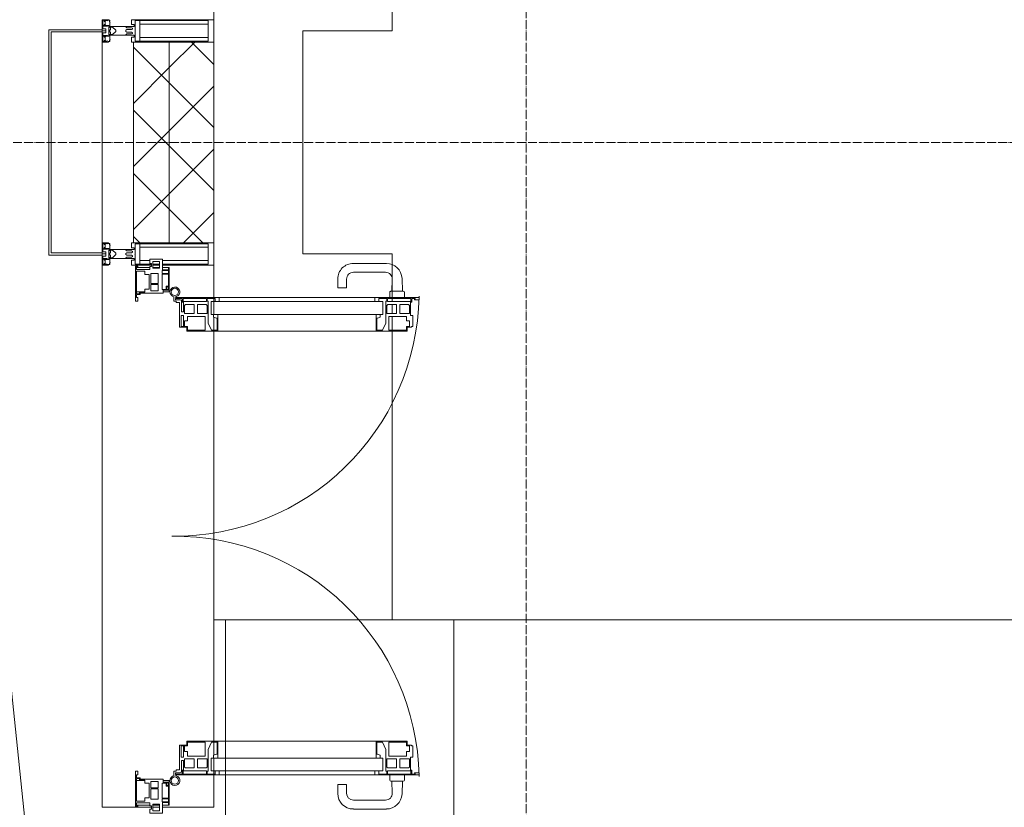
# Model space of a CAD drawing. Header units: millimetres. Extents: x 105790 to 201854, y 7718 to 225473.
# Tile 8 of 50: x 110415 to 112622, y 17310 to 19075. Entities that reach past the tile are written whole.
import ezdxf

# ---------------------------------------------------------------- set-up
doc = ezdxf.new("R2010")
doc.units = ezdxf.units.MM
doc.linetypes.add('ADSK_Линия сетки', pattern=[25, 20, -2.5, 0, -2.5])
doc.linetypes.add('Линия сетки', pattern=[25, 20, -2.5, 0, -2.5])
for name, color, linetype, lineweight in [('Двери', 7, 'Continuous', 18), ('Импосты витража', 7, 'Continuous', 18), ('Колонны', 7, 'Continuous', 18), ('Оси', 7, 'Continuous', 9), ('Панели витража', 7, 'Continuous', 18), ('Перекрытия', 7, 'Continuous', 18), ('Стены разрез', 7, 'Continuous', 40), ('Стены штриховка', 7, 'Continuous', 40), ('Форма', 7, 'Continuous', 18), ('Формообразующий элемент-перекрытие', 7, 'Continuous', 18), ('Элементы узлов', 7, 'Continuous', 18)]:
    doc.layers.add(name, color=color, linetype=linetype, lineweight=lineweight)
pattern_1 = [(45, (0, 0), (-70.71068, 70.71068), []), (135, (0, 0), (-70.71068, -70.71068), [])]

# ---------------------------------------------------------------- blocks, each defined once
blk = doc.blocks.new('135_SLK_K4_AR_rvt-1-МКСС_К4_L23_78_000_')
at = {"layer": 'Перекрытия', "color": 253, "true_color": 0xaaaaaa}
for p, q in [((111249.8, 20325), (111249.8, 19050)), ((111249.8, 19050), (111049.8, 19050)), ((111049.8, 19050), (111049.8, 18550)), ((111049.8, 18550), (111249.8, 18550)), ((111249.8, 18550), (111249.8, 18452.5)), ((111249.8, 18450.4), (111249.8, 18443.4)), ((111249.8, 18436.4), (111249.8, 18416.5)), ((111249.8, 18410.1), (111249.8, 18379.4)), ((111249.8, 18377), (111249.8, 17730))]:
    blk.add_line(p, q, dxfattribs=at)
blk = doc.blocks.new('A_SLK_PAN_Type1 - Прямой тип панели-6537320-МКСС_К4_L23_78_000_')
at = {"layer": 'Колонны', "lineweight": 5}
for p, q in [((-252.5, 120), (252.5, 120)), ((-252.5, 0), (-252.5, 120)), ((-247.5, 115), (-247.5, 0)), ((247.5, 115), (-247.5, 115)), ((247.5, 0), (247.5, 115)), ((252.5, 120), (252.5, 0)), ((-247.5, 0), (-252.5, 0)), ((252.5, 0), (247.5, 0))]:
    blk.add_line(p, q, dxfattribs=at)
blk = doc.blocks.new('A_PAN_ALU_Door_Double - EXT_1_Double_EQ п-6_1-7495971-МКСС_К4_L23_78_000_')
at = {"layer": 'Двери', "color": 253, "lineweight": 5, "true_color": 0xaaaaaa}
for p, q in [((-535, 610.6), (-535, 710.1)), ((-535, 710.1), (-529.9, 710.1)), ((-535, 610.6), (-535, 710.1)), ((-535, 710.1), (-529.9, 710.1)), ((-529.9, 710.1), (-529.9, 700.2)), ((-529.9, 710.1), (-529.9, 700.2)), ((535, 710.1), (529.9, 710.1)), ((529.9, 710.1), (529.9, 700.2)), ((535, 710.1), (529.9, 710.1)), ((529.9, 710.1), (529.9, 700.2)), ((535, 610.6), (535, 710.1)), ((535, 610.6), (535, 710.1)), ((-532.9, 701.5), (-532.9, 693.6)), ((-531, 701.5), (-532.9, 701.5)), ((-532.9, 701.5), (-532.9, 693.6)), ((-531, 701.5), (-532.9, 701.5)), ((-532.9, 693.6), (-524.2, 693.6)), ((-532.9, 693.6), (-524.2, 693.6)), ((-532.9, 691.9), (-532.9, 639.4)), ((-525.9, 691.9), (-532.9, 691.9)), ((-532.9, 691.9), (-532.9, 639.4)), ((-525.9, 691.9), (-532.9, 691.9)), ((-531, 700.2), (-531, 701.5)), ((-531, 700.2), (-531, 701.5)), ((-529.9, 700.2), (-531, 700.2)), ((-529.9, 700.2), (-531, 700.2)), ((-525.9, 639.4), (-525.9, 691.9)), ((-525.9, 639.4), (-525.9, 691.9)), ((-524.2, 693.6), (-524.2, 690.6)), ((-524.2, 693.6), (-524.2, 690.6)), ((-524.2, 690.6), (-494.8, 690.6)), ((-524.2, 690.6), (-494.8, 690.6)), ((-517.3, 688.8), (-518.9, 686.1)), ((-517.3, 688.8), (-518.9, 686.1)), ((-518.9, 686.1), (-518.9, 667.1)), ((-518.9, 686.1), (-518.9, 667.1)), ((-499, 688.8), (-517.3, 688.8)), ((-499, 688.8), (-517.3, 688.8)), ((-499, 667.1), (-499, 688.8)), ((-499, 667.1), (-499, 688.8)), ((-494.8, 696.1), (-469.8, 696.1)), ((-494.8, 690.6), (-494.8, 696.1)), ((-494.8, 696.1), (-469.8, 696.1)), ((-494.8, 690.6), (-494.8, 696.1)), ((-482.4, 688.4), (-482.5, 681.7)), ((-482.4, 688.4), (-482.5, 681.7)), ((-470, 688.4), (-482.4, 688.4)), ((-470, 688.4), (-482.4, 688.4)), ((-470, 681.8), (-470, 688.4)), ((-470, 681.8), (-470, 688.4)), ((-469.8, 696.1), (-469.8, 693.1)), ((-469.8, 696.1), (-469.8, 693.1)), ((-469.8, 693.1), (-468.4, 693.1)), ((-469.8, 693.1), (-468.4, 693.1)), ((-468.4, 693.1), (-468.4, 683.5)), ((-468.4, 693.1), (-468.4, 683.5)), ((469.8, 693.1), (468.4, 693.1)), ((468.4, 693.1), (468.4, 683.5)), ((469.8, 693.1), (468.4, 693.1)), ((468.4, 693.1), (468.4, 683.5)), ((494.8, 696.1), (469.8, 696.1)), ((469.8, 696.1), (469.8, 693.1)), ((494.8, 696.1), (469.8, 696.1)), ((469.8, 696.1), (469.8, 693.1)), ((470, 681.8), (470, 688.4)), ((470, 688.4), (482.4, 688.4)), ((470, 681.8), (470, 688.4)), ((470, 688.4), (482.4, 688.4)), ((482.4, 688.4), (482.5, 681.7)), ((482.4, 688.4), (482.5, 681.7)), ((494.8, 690.6), (494.8, 696.1)), ((494.8, 690.6), (494.8, 696.1)), ((524.2, 690.6), (494.8, 690.6)), ((524.2, 690.6), (494.8, 690.6)), ((499, 667.1), (499, 688.8)), ((499, 688.8), (517.3, 688.8)), ((499, 667.1), (499, 688.8)), ((499, 688.8), (517.3, 688.8)), ((517.3, 688.8), (518.9, 686.1)), ((517.3, 688.8), (518.9, 686.1)), ((518.9, 686.1), (518.9, 667.1)), ((518.9, 686.1), (518.9, 667.1)), ((532.9, 693.6), (524.2, 693.6)), ((524.2, 693.6), (524.2, 690.6)), ((532.9, 693.6), (524.2, 693.6)), ((524.2, 693.6), (524.2, 690.6)), ((525.9, 639.4), (525.9, 691.9)), ((525.9, 691.9), (532.9, 691.9)), ((525.9, 639.4), (525.9, 691.9)), ((525.9, 691.9), (532.9, 691.9)), ((529.9, 700.2), (531, 700.2)), ((529.9, 700.2), (531, 700.2)), ((531, 700.2), (531, 701.5)), ((531, 701.5), (532.9, 701.5)), ((531, 700.2), (531, 701.5)), ((531, 701.5), (532.9, 701.5)), ((532.9, 701.5), (532.9, 693.6)), ((532.9, 701.5), (532.9, 693.6)), ((532.9, 691.9), (532.9, 639.4)), ((532.9, 691.9), (532.9, 639.4)), ((-518.9, 667.1), (-499, 667.1)), ((-518.9, 667.1), (-499, 667.1)), ((-482.5, 681.7), (-492.6, 681.7)), ((-482.5, 681.7), (-492.6, 681.7)), ((-492.6, 681.7), (-492.6, 642.2)), ((-492.6, 681.7), (-492.6, 642.2)), ((-461.9, 681.8), (-470, 681.8)), ((-461.9, 681.8), (-470, 681.8)), ((-468.4, 683.5), (-459.5, 683.5)), ((-468.4, 683.5), (-459.5, 683.5)), ((-461.9, 642.2), (-461.9, 681.8)), ((-461.9, 642.2), (-461.9, 681.8)), ((-459.5, 683.5), (-459.5, 613.6)), ((-459.5, 683.5), (-459.5, 613.6)), ((468.4, 683.5), (459.5, 683.5)), ((459.5, 683.5), (459.5, 613.6)), ((468.4, 683.5), (459.5, 683.5)), ((459.5, 683.5), (459.5, 613.6)), ((461.8, 642.2), (461.8, 681.8)), ((461.8, 681.8), (470, 681.8)), ((461.8, 642.2), (461.8, 681.8)), ((461.8, 681.8), (470, 681.8)), ((482.5, 681.7), (492.6, 681.7)), ((482.5, 681.7), (492.6, 681.7)), ((492.6, 681.7), (492.6, 642.2)), ((492.6, 681.7), (492.6, 642.2)), ((518.9, 667.1), (499, 667.1)), ((518.9, 667.1), (499, 667.1)), ((-518.9, 659.2), (-518.9, 640.2)), ((-499, 659.2), (-518.9, 659.2)), ((-518.9, 659.2), (-518.9, 640.2)), ((-499, 659.2), (-518.9, 659.2)), ((-518.9, 640.2), (-517.3, 637.5)), ((-518.9, 640.2), (-517.3, 637.5)), ((-499, 637.5), (-499, 659.2)), ((-499, 637.5), (-499, 659.2)), ((-492.6, 642.2), (-461.9, 642.2)), ((-492.6, 642.2), (-461.9, 642.2)), ((492.6, 642.2), (461.8, 642.2)), ((492.6, 642.2), (461.8, 642.2)), ((499, 659.2), (518.9, 659.2)), ((499, 637.5), (499, 659.2)), ((499, 659.2), (518.9, 659.2)), ((499, 637.5), (499, 659.2)), ((518.9, 640.2), (517.3, 637.5)), ((518.9, 640.2), (517.3, 637.5)), ((518.9, 659.2), (518.9, 640.2)), ((518.9, 659.2), (518.9, 640.2)), ((-535, 244.2), (-535, 628.6)), ((-532.9, 639.4), (-525.9, 639.4)), ((-532.9, 639.4), (-525.9, 639.4)), ((-532.9, 637.7), (-532.9, 619.7)), ((-526.6, 637.7), (-532.9, 637.7)), ((-532.9, 637.7), (-532.9, 619.7)), ((-526.6, 637.7), (-532.9, 637.7)), ((-532.9, 619.7), (-525.9, 619.7)), ((-532.9, 619.7), (-525.9, 619.7)), ((-526.6, 635.7), (-526.6, 637.7)), ((-526.6, 635.7), (-526.6, 637.7)), ((-477.6, 635.7), (-526.6, 635.7)), ((-477.6, 635.7), (-526.6, 635.7)), ((-525.9, 628.6), (-497.2, 628.6)), ((-525.9, 244.2), (-525.9, 628.6)), ((-525.9, 619.7), (-525.9, 610.6)), ((-525.9, 619.7), (-525.9, 610.6)), ((-517.3, 637.5), (-499, 637.5)), ((-517.3, 637.5), (-499, 637.5)), ((-497.2, 628.6), (-497.2, 244.2)), ((-497.2, 623.2), (-490.6, 623.2)), ((-497.2, 613.6), (-497.2, 623.2)), ((-497.2, 623.2), (-490.6, 623.2)), ((-497.2, 613.6), (-497.2, 623.2)), ((-490.6, 623.2), (-488.3, 617.1)), ((-490.6, 623.2), (-488.3, 617.1)), ((-461.8, 628.1), (-477.6, 635.7)), ((-461.8, 628.1), (-477.6, 635.7)), ((-461.8, 615.1), (-461.8, 628.1)), ((-461.8, 615.1), (-461.8, 628.1)), ((461.8, 628.1), (477.6, 635.7)), ((461.8, 628.1), (477.6, 635.7)), ((461.8, 615.1), (461.8, 628.1)), ((461.8, 615.1), (461.8, 628.1)), ((477.6, 635.7), (526.6, 635.7)), ((477.6, 635.7), (526.6, 635.7)), ((490.6, 623.2), (488.3, 617.1)), ((490.6, 623.2), (488.3, 617.1)), ((497.2, 623.2), (490.6, 623.2)), ((497.2, 623.2), (490.6, 623.2)), ((497.2, 628.6), (497.2, 244.2)), ((525.9, 628.6), (497.2, 628.6)), ((497.2, 613.6), (497.2, 623.2)), ((497.2, 613.6), (497.2, 623.2)), ((517.3, 637.5), (499, 637.5)), ((517.3, 637.5), (499, 637.5)), ((532.9, 639.4), (525.9, 639.4)), ((532.9, 639.4), (525.9, 639.4)), ((525.9, 244.2), (525.9, 628.6)), ((532.9, 619.7), (525.9, 619.7)), ((525.9, 619.7), (525.9, 610.6)), ((532.9, 619.7), (525.9, 619.7)), ((525.9, 619.7), (525.9, 610.6)), ((526.6, 635.7), (526.6, 637.7)), ((526.6, 637.7), (532.9, 637.7)), ((526.6, 635.7), (526.6, 637.7)), ((526.6, 637.7), (532.9, 637.7)), ((532.9, 637.7), (532.9, 619.7)), ((532.9, 637.7), (532.9, 619.7)), ((535, 244.2), (535, 628.6)), ((-525.9, 610.6), (-535, 610.6)), ((-525.9, 610.6), (-535, 610.6)), ((-459.5, 613.6), (-497.2, 613.6)), ((-459.5, 613.6), (-497.2, 613.6)), ((-488.3, 617.1), (-488.3, 615.1)), ((-488.3, 617.1), (-488.3, 615.1)), ((-488.3, 615.1), (-461.8, 615.1)), ((-488.3, 615.1), (-461.8, 615.1)), ((-459.5, 613.6), (-459.5, 259.2)), ((459.5, 613.6), (497.2, 613.6)), ((459.5, 613.6), (497.2, 613.6)), ((459.5, 613.6), (459.5, 259.2)), ((488.3, 615.1), (461.8, 615.1)), ((488.3, 615.1), (461.8, 615.1)), ((488.3, 617.1), (488.3, 615.1)), ((488.3, 617.1), (488.3, 615.1)), ((525.9, 610.6), (535, 610.6)), ((525.9, 610.6), (535, 610.6)), ((-535, 262.2), (-525.9, 262.2)), ((-535, 164.2), (-535, 262.2)), ((-532.9, 253.1), (-532.9, 235.1)), ((-525.9, 253.1), (-532.9, 253.1)), ((-525.9, 262.2), (-525.9, 253.1)), ((-525.9, 244.2), (-497.2, 244.2)), ((-497.2, 259.2), (-459.5, 259.2)), ((-497.2, 249.6), (-497.2, 259.2)), ((-490.6, 249.6), (-497.2, 249.6)), ((-488.3, 255.7), (-490.6, 249.6)), ((-488.3, 257.7), (-488.3, 255.7)), ((-461.8, 257.7), (-488.3, 257.7)), ((-477.6, 237), (-461.8, 244.7)), ((-461.8, 244.7), (-461.8, 257.7)), ((-459.5, 259.2), (-459.5, 189.3)), ((497.2, 259.2), (459.5, 259.2)), ((459.5, 259.2), (459.5, 189.3)), ((461.8, 244.7), (461.8, 257.7)), ((461.8, 257.7), (488.3, 257.7)), ((477.6, 237), (461.8, 244.7)), ((488.3, 257.7), (488.3, 255.7)), ((488.3, 255.7), (490.6, 249.6)), ((490.6, 249.6), (497.2, 249.6)), ((497.2, 249.6), (497.2, 259.2)), ((525.9, 244.2), (497.2, 244.2)), ((535, 262.2), (525.9, 262.2)), ((525.9, 262.2), (525.9, 253.1)), ((525.9, 253.1), (532.9, 253.1)), ((532.9, 253.1), (532.9, 235.1)), ((535, 164.2), (535, 262.2)), ((-532.9, 235.1), (-526.6, 235.1)), ((-532.9, 233.4), (-532.9, 180.9)), ((-525.9, 233.4), (-532.9, 233.4)), ((-526.6, 237), (-477.6, 237)), ((-526.6, 235.1), (-526.6, 237)), ((-525.9, 180.9), (-525.9, 233.4)), ((-517.3, 235.3), (-518.9, 232.6)), ((-518.9, 232.6), (-518.9, 213.6)), ((-499, 235.3), (-517.3, 235.3)), ((-499, 213.6), (-499, 235.3)), ((-492.6, 230.6), (-492.6, 191)), ((-461.9, 230.6), (-492.6, 230.6)), ((-461.9, 191), (-461.9, 230.6)), ((461.8, 191), (461.8, 230.6)), ((461.8, 230.6), (492.6, 230.6)), ((526.6, 237), (477.6, 237)), ((492.6, 230.6), (492.6, 191)), ((499, 213.6), (499, 235.3)), ((499, 235.3), (517.3, 235.3)), ((517.3, 235.3), (518.9, 232.6)), ((518.9, 232.6), (518.9, 213.6)), ((525.9, 233.4), (532.9, 233.4)), ((525.9, 180.9), (525.9, 233.4)), ((526.6, 235.1), (526.6, 237)), ((532.9, 235.1), (526.6, 235.1)), ((532.9, 233.4), (532.9, 180.9)), ((-518.9, 213.6), (-499, 213.6)), ((-518.9, 205.7), (-518.9, 186.7)), ((-499, 205.7), (-518.9, 205.7)), ((-499, 184), (-499, 205.7)), ((518.9, 213.6), (499, 213.6)), ((499, 205.7), (518.9, 205.7)), ((499, 184), (499, 205.7)), ((518.9, 205.7), (518.9, 186.7)), ((-532.9, 180.9), (-525.9, 180.9)), ((-532.9, 179.2), (-532.9, 164.2)), ((-524.2, 179.2), (-532.9, 179.2)), ((-526.8, 177.5), (-502.6, 177.5)), ((-524.2, 182.2), (-524.2, 179.2)), ((-502.6, 182.2), (-524.2, 182.2)), ((-518.9, 186.7), (-517.3, 184)), ((-517.3, 184), (-499, 184)), ((-502.6, 177.5), (-502.6, 182.2)), ((-494.8, 182.2), (-494.8, 176.7)), ((-469.8, 182.2), (-494.8, 182.2)), ((-494.8, 176.7), (-469.8, 176.7)), ((-492.6, 191), (-482.5, 191)), ((-482.5, 191), (-482.4, 184.4)), ((-482.4, 184.4), (-470, 184.4)), ((-470, 191), (-461.9, 191)), ((-470, 184.4), (-470, 191)), ((-469.8, 176.7), (-469.8, 182.2)), ((-468.4, 189.3), (-468.4, 173.3)), ((-459.5, 189.3), (-468.4, 189.3)), ((459.5, 189.3), (468.4, 189.3)), ((470, 191), (461.8, 191)), ((468.4, 189.3), (468.4, 173.3)), ((469.8, 182.2), (494.8, 182.2)), ((469.8, 176.7), (469.8, 182.2)), ((494.8, 176.7), (469.8, 176.7)), ((470, 184.4), (470, 191)), ((482.4, 184.4), (470, 184.4)), ((482.5, 191), (482.4, 184.4)), ((492.6, 191), (482.5, 191)), ((494.8, 182.2), (494.8, 176.7)), ((517.3, 184), (499, 184)), ((502.6, 177.5), (502.6, 182.2)), ((502.6, 182.2), (524.2, 182.2)), ((526.8, 177.5), (502.6, 177.5)), ((518.9, 186.7), (517.3, 184)), ((524.2, 182.2), (524.2, 179.2)), ((524.2, 179.2), (532.9, 179.2)), ((532.9, 180.9), (525.9, 180.9)), ((532.9, 179.2), (532.9, 164.2)), ((-526.4, 160.7), (-536.6, 160.7)), ((-532.9, 164.2), (-529.9, 164.2)), ((-529.9, 164.2), (-529.9, 174.5)), ((-526.4, 165.6), (-526.4, 160.7)), ((-523.7, 165.6), (-526.4, 165.6)), ((-523.7, 173.3), (-523.7, 165.6)), ((-468.4, 173.3), (-523.7, 173.3)), ((468.4, 173.3), (523.7, 173.3)), ((523.7, 173.3), (523.7, 165.6)), ((523.7, 165.6), (526.4, 165.6)), ((526.4, 165.6), (526.4, 160.7)), ((526.4, 160.7), (536.6, 160.7)), ((529.9, 164.2), (529.9, 174.5)), ((532.9, 164.2), (529.9, 164.2))]:
    blk.add_line(p, q, dxfattribs=at)
at = {"layer": 'Двери', "lineweight": 5}
for p, q in [((-548.9, 672.9), (-577.7, 671.9)), ((-548.9, 674.8), (-548.9, 647.2)), ((-534.9, 677.3), (-546.4, 677.3)), ((534.9, 677.3), (546.4, 677.3)), ((548.9, 674.8), (548.9, 647.2)), ((548.9, 672.9), (577.7, 671.9)), ((-575.8, 650), (-548.9, 649)), ((-546.4, 644.8), (-534.9, 644.8)), ((546.4, 644.8), (534.9, 644.8)), ((575.8, 650), (548.9, 649)), ((-611.4, 636.9), (-611.4, 562.8)), ((-591.4, 562.8), (-591.4, 635)), ((591.4, 562.8), (591.4, 635)), ((611.4, 636.9), (611.4, 562.8)), ((-556.4, 547.8), (-576.4, 547.8)), ((-556.4, 527.8), (-556.4, 547.8)), ((556.4, 527.8), (556.4, 547.8)), ((556.4, 547.8), (576.3, 547.8)), ((-576.4, 527.8), (-556.4, 527.8)), ((576.3, 527.8), (556.4, 527.8))]:
    blk.add_line(p, q, dxfattribs=at)
at = {"layer": 'Двери', "color": 254, "lineweight": 5, "true_color": 0xd4d4d4}
for centre, start, end in [((-547.5, 162.6), 359.2653, 89.0204), ((547.5, 162.6), 90.9796, 180.7347)]:
    blk.add_arc(centre, 547.5, start, end, dxfattribs=at)
at = {"layer": 'Двери', "lineweight": 5}
for centre, radius, start, end in [((-576.4, 636.9), 35, 92.1945, 180), ((-546.4, 674.8), 2.5, 90, 180), ((546.4, 674.8), 2.5, 360, 90), ((576.3, 636.9), 35, 360, 87.8055), ((-576.4, 635), 15, 87.8056, 180), ((-546.4, 647.2), 2.5, 180, 270), ((546.4, 647.2), 2.5, 270, 360), ((576.3, 635), 15, 0, 92.1944), ((-576.4, 562.8), 35, 180, 270), ((-576.4, 562.8), 15, 180, 270), ((576.3, 562.8), 35, 270, 360), ((576.3, 562.8), 15, 270, 360)]:
    blk.add_arc(centre, radius, start, end, dxfattribs=at)
at = {"layer": 'Двери', "color": 253, "lineweight": 5, "true_color": 0xaaaaaa}
for centre, radius, start, end in [((-526.8, 174.5), 3, 90, 180), ((526.8, 174.5), 3, 360, 90), ((-547.5, 162.7), 11, 16.047, 350.0284), ((-547.5, 162.6), 8, 90, 270), ((-547.5, 162.6), 8, 270, 90), ((-535, 166.3), 2.03, 196.0721, 270), ((535, 166.3), 2.03, 270, 343.9279), ((547.5, 162.7), 11, 189.9716, 163.953), ((547.5, 162.6), 8, 90, 270), ((547.5, 162.6), 8, 270, 90)]:
    blk.add_arc(centre, radius, start, end, dxfattribs=at)
at = {"layer": 'Панели витража', "color": 253, "lineweight": 5, "true_color": 0xaaaaaa}
for p, q in [((-597.1, 135.1), (-620.5, 135.1)), ((-620.5, 135.1), (-620.5, 106.6)), ((-551.5, 150), (-602.5, 150)), ((-602.5, 150), (-602.5, 148.5)), ((-602.5, 148.5), (-597.1, 148.5)), ((-602.5, 148.5), (-602.5, 135.1)), ((-597.1, 148.5), (-597.1, 135.1)), ((-595.5, 134.5), (-595.5, 148.2)), ((-595.5, 148.2), (-588.5, 148.2)), ((-588.5, 134.5), (-595.5, 134.5)), ((-588.5, 148.2), (-588.5, 134.5)), ((-587.1, 134.2), (-587.1, 148.4)), ((-587.1, 148.4), (-560.1, 148.4)), ((-553.1, 134.2), (-587.1, 134.2)), ((-560.1, 148.4), (-560.1, 142.8)), ((-560.1, 142.8), (-553.1, 142.8)), ((-558.8, 148.7), (-552.8, 148.7)), ((-558.8, 144.4), (-558.8, 148.7)), ((-552.8, 144.4), (-558.8, 144.4)), ((-553.1, 142.8), (-553.1, 134.2)), ((-552.8, 148.7), (-552.8, 144.4)), ((-551.5, 136.5), (-551.5, 150)), ((-547.5, 150), (-551.5, 150)), ((-544.5, 136.5), (-551.5, 136.5)), ((-547.5, 136.5), (-547.5, 150)), ((-544.5, 84.8), (-544.5, 136.5)), ((551.5, 136.5), (544.5, 136.5)), ((544.5, 136.5), (544.5, 84.8)), ((547.5, 150), (547.5, 136.5)), ((551.5, 150), (547.5, 150)), ((602.5, 150), (551.5, 150)), ((551.5, 150), (551.5, 136.5)), ((552.8, 144.4), (552.8, 148.7)), ((552.8, 148.7), (558.8, 148.7)), ((558.8, 144.4), (552.8, 144.4)), ((553.1, 134.2), (553.1, 142.8)), ((553.1, 142.8), (560.1, 142.8)), ((587.1, 134.2), (553.1, 134.2)), ((558.8, 148.7), (558.8, 144.4)), ((560.1, 142.8), (560.1, 148.4)), ((560.1, 148.4), (587.1, 148.4)), ((587.1, 148.4), (587.1, 134.2)), ((588.5, 148.2), (595.5, 148.2)), ((588.5, 134.5), (588.5, 148.2)), ((595.5, 134.5), (588.5, 134.5)), ((595.5, 148.2), (595.5, 134.5)), ((597.1, 135.1), (597.1, 148.5)), ((597.1, 148.5), (602.5, 148.5)), ((620.5, 135.1), (597.1, 135.1)), ((602.5, 148.5), (602.5, 150)), ((602.5, 135.1), (602.5, 148.5)), ((620.5, 106.6), (620.5, 135.1)), ((-615.4, 113.4), (-615.4, 128.4)), ((-615.4, 128.4), (-600.4, 128.4)), ((-600.4, 113.4), (-615.4, 113.4)), ((-602.5, 128.4), (-602.5, 113.4)), ((-600.4, 128.4), (-600.4, 113.4)), ((-589.1, 108.8), (-589.1, 125)), ((-589.1, 125), (-566.4, 125)), ((-566.4, 125), (-566.4, 108.8)), ((-564.2, 108.8), (-564.2, 125)), ((-564.2, 125), (-549.9, 125)), ((-549.9, 125), (-549.9, 108.8)), ((549.9, 125), (564.2, 125)), ((549.9, 108.8), (549.9, 125)), ((564.2, 125), (564.2, 108.8)), ((566.4, 125), (589.1, 125)), ((566.4, 108.8), (566.4, 125)), ((589.1, 125), (589.1, 108.8)), ((600.4, 128.4), (615.4, 128.4)), ((600.4, 113.4), (600.4, 128.4)), ((615.4, 113.4), (600.4, 113.4)), ((602.5, 113.4), (602.5, 128.4)), ((615.4, 128.4), (615.4, 113.4)), ((-620.5, 106.6), (-611.5, 106.6)), ((-611.5, 106.6), (-611.5, 110.1)), ((-611.5, 110.1), (-604.5, 110.1)), ((-604.5, 110.1), (-604.5, 106.6)), ((-604.5, 106.6), (-597.5, 106.6)), ((-602.5, 106.6), (-602.5, 76.7)), ((-597.5, 106.6), (-597.5, 76.7)), ((-593.7, 76.3), (-593.7, 95.5)), ((-593.7, 95.5), (-586.5, 95.5)), ((-566.4, 108.8), (-589.1, 108.8)), ((-586.5, 95.5), (-586.5, 105)), ((-586.5, 105), (-553.3, 105)), ((-549.9, 108.8), (-564.2, 108.8)), ((-553.3, 105), (-553.3, 95.5)), ((-553.3, 95.5), (-547, 95.5)), ((-547.5, 76.2), (-547.5, 95.5)), ((-547, 95.5), (-547, 89)), ((-547, 89), (-546.2, 88.2)), ((546.2, 88.2), (547, 89)), ((547, 89), (547, 95.5)), ((547, 95.5), (553.3, 95.5)), ((547.5, 95.5), (547.5, 76.2)), ((564.2, 108.8), (549.9, 108.8)), ((553.3, 95.5), (553.3, 105)), ((553.3, 105), (586.5, 105)), ((589.1, 108.8), (566.4, 108.8)), ((586.5, 105), (586.5, 95.5)), ((586.5, 95.5), (593.7, 95.5)), ((593.7, 95.5), (593.7, 76.3)), ((597.5, 76.7), (597.5, 106.6)), ((597.5, 106.6), (604.5, 106.6)), ((602.5, 76.7), (602.5, 106.6)), ((604.5, 106.6), (604.5, 110.1)), ((604.5, 110.1), (611.5, 110.1)), ((611.5, 110.1), (611.5, 106.6)), ((611.5, 106.6), (620.5, 106.6)), ((-604, 79.5), (-605.5, 79.5)), ((-605.5, 79.5), (-605.5, 74.5)), ((-605.5, 74.5), (-526.5, 74.5)), ((-604, 76.7), (-604, 79.5)), ((-597.5, 76.7), (-604, 76.7)), ((-543.2, 76.3), (-593.7, 76.3)), ((-546.2, 88.2), (-546.2, 83.1)), ((-546.2, 83.1), (-543.2, 83.1)), ((-541.5, 84.8), (-544.5, 84.8)), ((-543.2, 83.1), (-543.2, 76.3)), ((-541.5, 76.5), (-541.5, 84.8)), ((-535.1, 76.5), (-541.5, 76.5)), ((-526.5, 79.5), (-535.1, 79.5)), ((-535.1, 79.5), (-535.1, 76.5)), ((-526.5, 74.5), (-526.5, 79.5)), ((535.1, 79.5), (526.5, 79.5)), ((526.5, 79.5), (526.5, 74.5)), ((526.5, 74.5), (605.5, 74.5)), ((535.1, 76.5), (535.1, 79.5)), ((541.5, 76.5), (535.1, 76.5)), ((544.5, 84.8), (541.5, 84.8)), ((541.5, 84.8), (541.5, 76.5)), ((543.2, 76.3), (543.2, 83.1)), ((543.2, 83.1), (546.2, 83.1)), ((593.7, 76.3), (543.2, 76.3)), ((546.2, 83.1), (546.2, 88.2)), ((604, 76.7), (597.5, 76.7)), ((605.5, 79.5), (604, 79.5)), ((604, 79.5), (604, 76.7)), ((605.5, 74.5), (605.5, 79.5))]:
    blk.add_line(p, q, dxfattribs=at)
blk = doc.blocks.new('Rectangular Mullion - R_StandardFrame_50Wx250H-5814808-МКСС_К4_L23_78_000_')
at = {"layer": 'Импосты витража', "color": 253, "lineweight": 5, "true_color": 0xaaaaaa}
for p, q in [((110850, 22425), (110850, 22450)), ((110600, 21952.5), (110600, 22447.5)), ((110850, 21950), (110850, 21975))]:
    blk.add_line(p, q, dxfattribs=at)
blk = doc.blocks.new('Rectangular Mullion - 50Wx250H-2623690-МКСС_К4_L23_78_000_')
at = {"layer": 'Элементы узлов', "color": 253, "lineweight": 5, "true_color": 0xaaaaaa}
for p, q in [((-25, 65.2), (-25, 250)), ((-25, 250), (0, 250)), ((25, 250), (0, 250)), ((25, 65.2), (25, 250)), ((-23, 237.3), (0, 237.3)), ((-23, 237.3), (-23, 73.6)), ((-14.9, 84), (-14.9, 237.3)), ((23, 237.3), (0, 237.3)), ((14.9, 84), (14.9, 237.3)), ((23, 237.3), (23, 73.6)), ((0, 84), (-23, 84)), ((-0.5, 73.6), (-23, 73.6)), ((-14, 71.3), (-14, 65.2)), ((-10, 71.3), (-14, 71.3)), ((-10, 53), (-10, 71.3)), ((-7, 65.2), (-5.9, 67.3)), ((-4.1, 67.3), (-5.9, 67.3)), ((-4.1, 67.3), (-2.9, 65.1)), ((0, 84), (23, 84)), ((0.5, 73.6), (23, 73.6)), ((4.1, 67.3), (2.9, 65.1)), ((4.1, 67.3), (5.9, 67.3)), ((7, 65.2), (5.9, 67.3)), ((10, 71.3), (14, 71.3)), ((10, 53), (10, 71.3)), ((14, 71.3), (14, 65.2)), ((-14, 65.2), (-25, 65.2)), ((-8.7, 53), (-10, 53)), ((-10, 53), (-10, 17)), ((-8.7, 53), (-7, 54.7)), ((-7, 65.2), (-7, 54.7)), ((-2.9, 65.1), (-2.9, 54.6)), ((-1.3, 53), (-2.9, 54.6)), ((0, 53), (-1.3, 53)), ((0, 53), (1.3, 53)), ((1.3, 53), (2.9, 54.6)), ((2.9, 65.1), (2.9, 54.6)), ((7, 65.2), (7, 54.7)), ((8.7, 53), (7, 54.7)), ((8.7, 53), (10, 53)), ((10, 53), (10, 17)), ((14, 65.2), (25, 65.2)), ((-8.5, 23), (-1.5, 30)), ((-8.5, 18.5), (-8.5, 23)), ((-1.5, 30), (0, 30)), ((1.5, 30), (0, 30)), ((8.5, 23), (1.5, 30)), ((8.5, 18.5), (8.5, 23)), ((-23.8, 14.6), (-25, 14.2)), ((-25, 0), (-25, 14.2)), ((-22.3, 17), (-23.8, 17)), ((-23.8, 17), (-23.8, 14.6)), ((-22.5, 10.6), (-23.8, 14.6)), ((-22.5, 10.6), (-23.7, 9.9)), ((-23.7, 1.3), (-23.7, 9.9)), ((-23.7, 1.3), (-11.8, 1.3)), ((-23.2, 10.2), (-22.5, 8)), ((-22.5, 8), (-22.5, 4.5)), ((-21.3, 4.5), (-22.5, 4.5)), ((-22.3, 17), (-22.3, 16)), ((-22.3, 16), (-21.3, 16)), ((-19, 17.6), (-21.3, 16)), ((-21.3, 4.5), (-21.3, 6.5)), ((-21.3, 6.5), (-14.2, 6.5)), ((-18.4, 16.6), (-19, 17.6)), ((-7.4, 16.6), (-18.4, 16.6)), ((-14.2, 6.5), (-14.2, 4.5)), ((-13.2, 4.5), (-14.2, 4.5)), ((-13.2, 4.5), (-12.2, 7.2)), ((-12.7, 7.6), (-11.3, 11.4)), ((-12.7, 7.6), (-11.8, 6.9)), ((-12.2, 9), (-12.2, 14.8)), ((-12.2, 14.8), (0, 14.8)), ((-11.8, 1.3), (-11.8, 6.9)), ((-10.5, 11.2), (-11.3, 11.4)), ((-10.5, 1.5), (-10.5, 11.2)), ((-4.8, 1.5), (-10.5, 1.5)), ((-10, 17), (-7.5, 17)), ((-7.5, 18.5), (-8.5, 18.5)), ((-7.5, 17), (-7.5, 18.5)), ((-7.4, 18), (-7.4, 16.6)), ((-2.6, 18), (-7.4, 18)), ((0, 8), (-4.8, 8)), ((-4.8, 1.5), (-4.8, 8)), ((-2.6, 18), (-2.6, 16.8)), ((-2.6, 16.8), (0, 16.8)), ((2.6, 16.8), (0, 16.8)), ((0, 14.8), (0, 16.8)), ((0, 14.8), (0, 16.8)), ((12.2, 14.8), (0, 14.8)), ((0, 0), (0, 8)), ((0, 8), (4.8, 8)), ((0, 0), (0, 8)), ((2.6, 18), (2.6, 16.8)), ((2.6, 18), (7.4, 18)), ((4.8, 1.5), (4.8, 8)), ((4.8, 1.5), (10.5, 1.5)), ((7.4, 18), (7.4, 16.6)), ((7.4, 16.6), (18.4, 16.6)), ((7.5, 18.5), (8.5, 18.5)), ((7.5, 17), (7.5, 18.5)), ((10, 17), (7.5, 17)), ((10.5, 11.2), (11.3, 11.4)), ((10.5, 1.5), (10.5, 11.2)), ((12.7, 7.6), (11.3, 11.4)), ((12.7, 7.6), (11.8, 6.9)), ((11.8, 1.3), (11.8, 6.9)), ((23.7, 1.3), (11.8, 1.3)), ((12.2, 9), (12.2, 14.8)), ((13.2, 4.5), (12.2, 7.2)), ((13.2, 4.5), (14.2, 4.5)), ((21.3, 6.5), (14.2, 6.5)), ((14.2, 6.5), (14.2, 4.5)), ((18.4, 16.6), (19, 17.6)), ((19, 17.6), (21.3, 16)), ((22.3, 16), (21.3, 16)), ((21.3, 4.5), (21.3, 6.5)), ((21.3, 4.5), (22.5, 4.5)), ((22.3, 17), (22.3, 16)), ((22.3, 17), (23.8, 17)), ((22.5, 10.6), (23.8, 14.6)), ((22.5, 10.6), (23.7, 9.9)), ((23.2, 10.2), (22.5, 8)), ((22.5, 8), (22.5, 4.5)), ((23.7, 1.3), (23.7, 9.9)), ((23.8, 17), (23.8, 14.6)), ((23.8, 14.6), (25, 14.2)), ((25, 0), (25, 14.2)), ((-25, 0), (0, 0)), ((25, 0), (0, 0))]:
    blk.add_line(p, q, dxfattribs=at)
for centre, start, end in [((-0.5, 73.1), 360, 90), ((0.5, 73.1), 90, 180)]:
    blk.add_arc(centre, 0.5, start, end, dxfattribs=at)
blk = doc.blocks.new('Rectangular Mullion - 50Wx250H-V51-МКСС_К4_L23_78_000_')
at = {"layer": 'Элементы узлов', "color": 253, "lineweight": 5, "true_color": 0xaaaaaa}
for p, q in [((-25, 65.2), (-25, 250)), ((-25, 250), (0, 250)), ((25, 250), (0, 250)), ((25, 135.1), (25, 250)), ((-23, 237.3), (0, 237.3)), ((-23, 237.3), (-23, 73.6)), ((-14.9, 84), (-14.9, 237.3)), ((23, 237.3), (0, 237.3)), ((14.9, 135.1), (14.9, 237.3)), ((23, 237.3), (23, 135.1)), ((23, 128.4), (23, 113.4)), ((25, 113.4), (25, 128.4)), ((14.9, 84), (14.9, 106.6)), ((23, 110.1), (23, 73.6)), ((25, 65.2), (25, 110.1)), ((0, 84), (-23, 84)), ((-0.5, 73.6), (-23, 73.6)), ((-14, 71.3), (-14, 65.2)), ((-10, 71.3), (-14, 71.3)), ((-10, 53), (-10, 71.3)), ((-7, 65.2), (-5.9, 67.3)), ((-4.1, 67.3), (-5.9, 67.3)), ((-4.1, 67.3), (-2.9, 65.1)), ((0, 84), (23, 84)), ((0.5, 73.6), (23, 73.6)), ((4.1, 67.3), (2.9, 65.1)), ((4.1, 67.3), (5.9, 67.3)), ((7, 65.2), (5.9, 67.3)), ((10, 71.3), (14, 71.3)), ((10, 53), (10, 71.3)), ((14, 71.3), (14, 65.2)), ((-14, 65.2), (-25, 65.2)), ((-8.7, 53), (-10, 53)), ((-10, 53), (-10, 17)), ((-8.7, 53), (-7, 54.7)), ((-7, 65.2), (-7, 54.7)), ((-2.9, 65.1), (-2.9, 54.6)), ((-1.3, 53), (-2.9, 54.6)), ((0, 53), (-1.3, 53)), ((0, 53), (1.3, 53)), ((1.3, 53), (2.9, 54.6)), ((2.9, 65.1), (2.9, 54.6)), ((7, 65.2), (7, 54.7)), ((8.7, 53), (7, 54.7)), ((8.7, 53), (10, 53)), ((10, 53), (10, 17)), ((14, 65.2), (25, 65.2)), ((-8.5, 23), (-1.5, 30)), ((-8.5, 18.5), (-8.5, 23)), ((-1.5, 30), (0, 30)), ((1.5, 30), (0, 30)), ((8.5, 23), (1.5, 30)), ((8.5, 18.5), (8.5, 23)), ((-23.8, 14.6), (-25, 14.2)), ((-25, 0), (-25, 14.2)), ((-22.3, 17), (-23.8, 17)), ((-23.8, 17), (-23.8, 14.6)), ((-22.5, 10.6), (-23.8, 14.6)), ((-22.5, 10.6), (-23.7, 9.9)), ((-23.7, 1.3), (-23.7, 9.9)), ((-23.7, 1.3), (-11.8, 1.3)), ((-23.2, 10.2), (-22.5, 8)), ((-22.5, 8), (-22.5, 4.5)), ((-21.3, 4.5), (-22.5, 4.5)), ((-22.3, 17), (-22.3, 16)), ((-22.3, 16), (-21.3, 16)), ((-19, 17.6), (-21.3, 16)), ((-21.3, 4.5), (-21.3, 6.5)), ((-21.3, 6.5), (-14.2, 6.5)), ((-18.4, 16.6), (-19, 17.6)), ((-7.4, 16.6), (-18.4, 16.6)), ((-14.2, 6.5), (-14.2, 4.5)), ((-13.2, 4.5), (-14.2, 4.5)), ((-13.2, 4.5), (-12.2, 7.2)), ((-12.7, 7.6), (-11.3, 11.4)), ((-12.7, 7.6), (-11.8, 6.9)), ((-12.2, 9), (-12.2, 14.8)), ((-12.2, 14.8), (0, 14.8)), ((-11.8, 1.3), (-11.8, 6.9)), ((-10.5, 11.2), (-11.3, 11.4)), ((-10.5, 1.5), (-10.5, 11.2)), ((-4.8, 1.5), (-10.5, 1.5)), ((-10, 17), (-7.5, 17)), ((-7.5, 18.5), (-8.5, 18.5)), ((-7.5, 17), (-7.5, 18.5)), ((-7.4, 18), (-7.4, 16.6)), ((-2.6, 18), (-7.4, 18)), ((0, 8), (-4.8, 8)), ((-4.8, 1.5), (-4.8, 8)), ((-2.6, 18), (-2.6, 16.8)), ((-2.6, 16.8), (0, 16.8)), ((2.6, 16.8), (0, 16.8)), ((0, 14.8), (0, 16.8)), ((0, 14.8), (0, 16.8)), ((12.2, 14.8), (0, 14.8)), ((0, 0), (0, 8)), ((0, 8), (4.8, 8)), ((0, 0), (0, 8)), ((2.6, 18), (2.6, 16.8)), ((2.6, 18), (7.4, 18)), ((4.8, 1.5), (4.8, 8)), ((4.8, 1.5), (10.5, 1.5)), ((7.4, 18), (7.4, 16.6)), ((7.4, 16.6), (18.4, 16.6)), ((7.5, 18.5), (8.5, 18.5)), ((7.5, 17), (7.5, 18.5)), ((10, 17), (7.5, 17)), ((10.5, 11.2), (11.3, 11.4)), ((10.5, 1.5), (10.5, 11.2)), ((12.7, 7.6), (11.3, 11.4)), ((12.7, 7.6), (11.8, 6.9)), ((11.8, 1.3), (11.8, 6.9)), ((23.7, 1.3), (11.8, 1.3)), ((12.2, 9), (12.2, 14.8)), ((13.2, 4.5), (12.2, 7.2)), ((13.2, 4.5), (14.2, 4.5)), ((21.3, 6.5), (14.2, 6.5)), ((14.2, 6.5), (14.2, 4.5)), ((18.4, 16.6), (19, 17.6)), ((19, 17.6), (21.3, 16)), ((22.3, 16), (21.3, 16)), ((21.3, 4.5), (21.3, 6.5)), ((21.3, 4.5), (22.5, 4.5)), ((22.3, 17), (22.3, 16)), ((22.3, 17), (23.8, 17)), ((22.5, 10.6), (23.8, 14.6)), ((22.5, 10.6), (23.7, 9.9)), ((23.2, 10.2), (22.5, 8)), ((22.5, 8), (22.5, 4.5)), ((23.7, 1.3), (23.7, 9.9)), ((23.8, 17), (23.8, 14.6)), ((23.8, 14.6), (25, 14.2)), ((25, 0), (25, 14.2)), ((-25, 0), (0, 0)), ((25, 0), (0, 0))]:
    blk.add_line(p, q, dxfattribs=at)
for centre, start, end in [((-0.5, 73.1), 360, 90), ((0.5, 73.1), 90, 180)]:
    blk.add_arc(centre, 0.5, start, end, dxfattribs=at)
blk = doc.blocks.new('Rectangular Mullion - R_StandardFrame_50Wx250H-5822618-МКСС_К4_L23_78_000_')
at = {"layer": 'Импосты витража', "color": 253, "lineweight": 5, "true_color": 0xaaaaaa}
for p, q in [((110600, 20290), (110600, 20315)), ((110850, 19050), (110850, 20315)), ((110600, 19052.5), (110600, 19075))]:
    blk.add_line(p, q, dxfattribs=at)
blk = doc.blocks.new('Rectangular Mullion - R_StandardFrame_50Wx250H-5822554-МКСС_К4_L23_78_000_')
at = {"layer": 'Импосты витража', "color": 253, "lineweight": 5, "true_color": 0xaaaaaa}
for p, q in [((110600, 17310), (110600, 18547.5)), ((110850, 18452.5), (110850, 18550)), ((110850, 18414.7), (110850, 18450.4)), ((110850, 18379.3), (110850, 18407.9)), ((110850, 17458), (110850, 18377)), ((110850, 17427.1), (110850, 17455.7)), ((110850, 17384.6), (110850, 17420.3)), ((110850, 17310), (110850, 17382.5)), ((110710.1, 17310), (110600, 17310)), ((110728.4, 17310), (110713.4, 17310)), ((110850, 17310), (110735.1, 17310))]:
    blk.add_line(p, q, dxfattribs=at)
blk = doc.blocks.new('135_SLK_K4_AR_FCD_rvt-1-МКСС_К4_L23_78_000_')
at = {"layer": 'Стены разрез', "lineweight": 5, "true_color": 0xaaaaaa}
h = blk.add_hatch(dxfattribs=at)
h.set_pattern_fill('FP_4', color=253, style=0, pattern_type=2)
h.set_pattern_definition(pattern_1)
h.paths.add_polyline_path([(110670, 18575), (110750, 18575), (110750, 19025), (110670, 19025), (110670, 18770.6)])
h = blk.add_hatch(dxfattribs=at)
h.set_pattern_fill('FP_4', color=253, style=0, pattern_type=2)
h.set_pattern_definition(pattern_1)
h.paths.add_polyline_path([(110850, 18575), (110850, 19025), (110750, 19025), (110750, 18575), (110809.7, 18575)])
at = {"layer": 'Перекрытия', "color": 253, "lineweight": 5, "true_color": 0xaaaaaa}
blk.add_line((110600, 15600), (109944.1, 21941.3), dxfattribs=at)
at = {"layer": 'Стены разрез', "color": 253, "lineweight": 9, "true_color": 0xaaaaaa}
for p, q in [((110670, 19025), (110670, 18575)), ((110850, 19025), (110670, 19025)), ((110850, 18575), (110850, 19025)), ((110670, 18575), (110850, 18575))]:
    blk.add_line(p, q, dxfattribs=at)
at = {"layer": 'Стены штриховка', "color": 253, "lineweight": 9, "true_color": 0xaaaaaa}
blk.add_line((110750, 18575), (110750, 19025), dxfattribs=at)
at = {"layer": 'Форма', "color": 253, "lineweight": 5, "true_color": 0xaaaaaa}
blk.add_line((110850, 17730), (111388.4, 17730), dxfattribs=at)
at = {"layer": 'Форма', "color": 253, "lineweight": 9, "true_color": 0xaaaaaa}
for p, q in [((136800, 17730), (111388.4, 17730)), ((111388.4, 17730), (111388.4, 15230))]:
    blk.add_line(p, q, dxfattribs=at)
at = {"layer": 'Формообразующий элемент-перекрытие', "color": 253, "lineweight": 5, "true_color": 0xaaaaaa}
blk.add_line((110876.5, 15600), (110876.5, 17730), dxfattribs=at)
at = {"layer": 'Импосты витража', "color": 253, "lineweight": 5, "true_color": 0xaaaaaa}
for name, p in [('Rectangular Mullion - R_StandardFrame_50Wx250H-5822618-МКСС_К4_L23_78_000_', (0, 0)), ('Rectangular Mullion - R_StandardFrame_50Wx250H-5814808-МКСС_К4_L23_78_000_', (0, -3400)), ('Rectangular Mullion - R_StandardFrame_50Wx250H-5822554-МКСС_К4_L23_78_000_', (0, 0))]:
    blk.add_blockref(name, p, dxfattribs=at)
at = {"layer": 'Импосты витража', "color": 253, "lineweight": 5, "true_color": 0xaaaaaa, "rotation": 270}
for name, p in [('Rectangular Mullion - 50Wx250H-2623690-МКСС_К4_L23_78_000_', (110600, 19050)), ('Rectangular Mullion - 50Wx250H-V51-МКСС_К4_L23_78_000_', (110600, 18550))]:
    blk.add_blockref(name, p, dxfattribs=at)
at = {"layer": 'Колонны', "color": 253, "lineweight": 5, "true_color": 0xaaaaaa, "rotation": 89.99999999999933}
blk.add_blockref('A_SLK_PAN_Type1 - Прямой тип панели-6537320-МКСС_К4_L23_78_000_', (110600, 18800), dxfattribs=at)
at = {"layer": 'Панели витража', "color": 253, "lineweight": 5, "true_color": 0xaaaaaa, "rotation": 270}
blk.add_blockref('A_PAN_ALU_Door_Double - EXT_1_Double_EQ п-6_1-7495971-МКСС_К4_L23_78_000_', (110600, 17917.5), dxfattribs=at)

msp = doc.modelspace()

# ---------------------------------------------------------------- linework, layer by layer
at = {"layer": 'Оси', "linetype": 'Линия сетки'}
msp.add_line((111550, 12025.7), (111550, 33100), dxfattribs=at)
at = {"layer": 'Оси', "linetype": 'ADSK_Линия сетки'}
msp.add_line((136800, 18800), (106608.1, 18800), dxfattribs=at)

# ---------------------------------------------------------------- block references
at = {"lineweight": 5}
for name in ['135_SLK_K4_AR_FCD_rvt-1-МКСС_К4_L23_78_000_', '135_SLK_K4_AR_rvt-1-МКСС_К4_L23_78_000_']:
    msp.add_blockref(name, (0, 0), dxfattribs=at)

doc.saveas('drawing.dxf')
